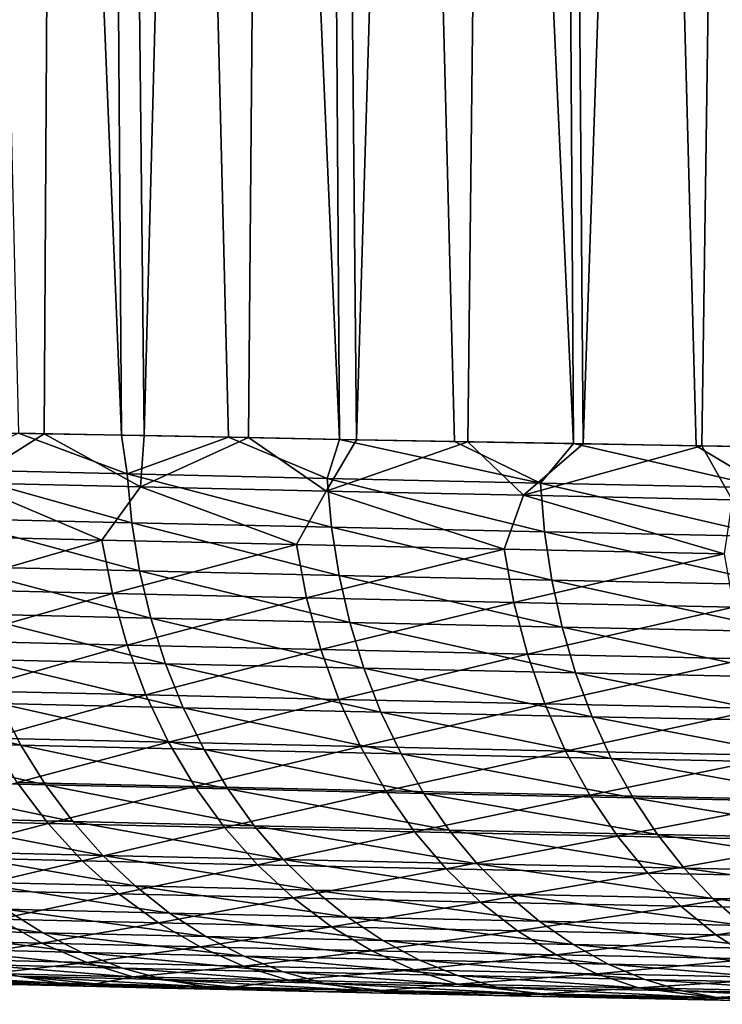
# Model space of a CAD drawing. Header units: metres. Extents: x -105 to 105, y -72 to 59.
# Tile 97 of 256: x -18.97 to -16.49, y -71.62 to -68.15. Entities that reach past the tile are written whole.
import ezdxf

# ---------------------------------------------------------------- set-up
doc = ezdxf.new("R2010")
doc.units = ezdxf.units.M
doc.layers.add('solid_509431_AD150_SW0001', color=7, linetype='CONTINUOUS')

msp = doc.modelspace()

# ---------------------------------------------------------------- linework, layer by layer
at = {"layer": 'solid_509431_AD150_SW0001'}
for points in [[(-18.608746, -69.616837, 6.948931), (-18.755747, -48.652618, 7.057911), (-19.47242, -48.652618, 5.985332)], [(-18.971684, -69.609718, 6.421829), (-18.608746, -69.616837, 6.948931), (-19.47242, -48.652618, 5.985332)], [(-19.221731, -69.604736, -18.539307), (-19.47242, -48.652618, -18.485332), (-18.755747, -48.652618, -19.557911)], [(-18.881668, -69.611496, -19.055544), (-19.221731, -69.604736, -18.539307), (-18.755747, -48.652618, -19.557911)], [(-18.527754, -69.618401, -19.562357), (-18.881668, -69.611496, -19.055544), (-18.755747, -48.652618, -19.557911)], [(-17.839222, -69.631462, 7.971586), (-17.980059, -48.652618, 8.088619), (-18.755747, -48.652618, 7.057911)], [(-18.231159, -69.624092, 7.465653), (-17.839222, -69.631462, 7.971586), (-18.755747, -48.652618, 7.057911)], [(-18.608746, -69.616837, 6.948931), (-18.231159, -69.624092, 7.465653), (-18.755747, -48.652618, 7.057911)], [(-18.527754, -69.618401, -19.562357), (-18.755747, -48.652618, -19.557911), (-17.980059, -48.652618, -20.588619)], [(-18.160263, -69.625435, -20.059366), (-18.527754, -69.618401, -19.562357), (-17.980059, -48.652618, -20.588619)], [(-17.779461, -69.632576, -20.546213), (-18.160263, -69.625435, -20.059366), (-17.980059, -48.652618, -20.588619)], [(-17.013542, -69.646477, 8.949498), (-17.1478, -48.652618, 9.074211), (-17.980059, -48.652618, 8.088619)], [(-17.433243, -69.638931, 8.466331), (-17.013542, -69.646477, 8.949498), (-17.980059, -48.652618, 8.088619)], [(-17.839222, -69.631462, 7.971586), (-17.433243, -69.638931, 8.466331), (-17.980059, -48.652618, 8.088619)], [(-17.779461, -69.632576, -20.546213), (-17.980059, -48.652618, -20.588619), (-17.1478, -48.652618, -21.574211)], [(-17.385622, -69.639801, -21.022549), (-17.779461, -69.632576, -20.546213), (-17.1478, -48.652618, -21.574211)], [(-16.979027, -69.647087, -21.488037), (-17.385622, -69.639801, -21.022549), (-17.1478, -48.652618, -21.574211)], [(-16.134302, -69.661682, 9.879588), (-16.261589, -48.652618, 10.011588), (-17.1478, -48.652618, 9.074211)], [(-16.580448, -69.654068, 9.420708), (-16.134302, -69.661682, 9.879588), (-17.1478, -48.652618, 9.074211)], [(-17.013542, -69.646477, 8.949498), (-16.580448, -69.654068, 9.420708), (-17.1478, -48.652618, 9.074211)], [(-16.979027, -69.647087, -21.488037), (-17.1478, -48.652618, -21.574211), (-16.261589, -48.652618, -22.511589)], [(-16.559994, -69.654419, -21.942318), (-16.979027, -69.647087, -21.488037), (-16.261589, -48.652618, -22.511589)], [(-16.128855, -69.661766, -22.385035), (-16.559994, -69.654419, -21.942318), (-16.261589, -48.652618, -22.511589)], [(-18.588011, -69.753143, 6.968069), (-18.971684, -69.609718, 6.421829), (-19.24407, -69.737709, 5.993821)], [(-19.155146, -69.78447, -18.625217), (-19.221731, -69.604736, -18.539307), (-18.881668, -69.611496, -19.055544)], [(-19.155146, -69.78447, -18.625217), (-18.881668, -69.611496, -19.055544), (-18.541792, -69.798843, -19.526012)], [(-18.588011, -69.753143, 6.968069), (-18.608746, -69.616837, 6.948931), (-18.971684, -69.609718, 6.421829)], [(-18.541792, -69.798843, -19.526012), (-18.881668, -69.611496, -19.055544), (-18.527754, -69.618401, -19.562357)], [(-18.588011, -69.753143, 6.968069), (-18.231159, -69.624092, 7.465653), (-18.608746, -69.616837, 6.948931)], [(-17.882687, -69.769142, 7.907209), (-18.231159, -69.624092, 7.465653), (-18.588011, -69.753143, 6.968069)], [(-18.541792, -69.798843, -19.526012), (-18.527754, -69.618401, -19.562357), (-18.160263, -69.625435, -20.059366)], [(-18.541792, -69.798843, -19.526012), (-18.160263, -69.625435, -20.059366), (-17.886116, -69.813698, -20.396437)], [(-17.882687, -69.769142, 7.907209), (-17.839222, -69.631462, 7.971586), (-18.231159, -69.624092, 7.465653)], [(-17.886116, -69.813698, -20.396437), (-18.160263, -69.625435, -20.059366), (-17.779461, -69.632576, -20.546213)], [(-17.886116, -69.813698, -20.396437), (-17.779461, -69.632576, -20.546213), (-17.385622, -69.639801, -21.022549)], [(-17.129974, -69.78553, 8.808755), (-17.839222, -69.631462, 7.971586), (-17.882687, -69.769142, 7.907209)], [(-17.129974, -69.78553, 8.808755), (-17.433243, -69.638931, 8.466331), (-17.839222, -69.631462, 7.971586)], [(-17.886116, -69.813698, -20.396437), (-17.385622, -69.639801, -21.022549), (-17.189539, -69.828888, -21.234592)], [(-17.129974, -69.78553, 8.808755), (-17.013542, -69.646477, 8.949498), (-17.433243, -69.638931, 8.466331)], [(-17.189539, -69.828888, -21.234592), (-17.385622, -69.639801, -21.022549), (-16.979027, -69.647087, -21.488037)], [(-17.189539, -69.828888, -21.234592), (-16.979027, -69.647087, -21.488037), (-16.559994, -69.654419, -21.942318)], [(-17.189539, -69.828888, -21.234592), (-16.559994, -69.654419, -21.942318), (-16.45363, -69.844284, -22.038572)], [(-16.331873, -69.802132, 9.670321), (-17.013542, -69.646477, 8.949498), (-17.129974, -69.78553, 8.808755)], [(-16.331873, -69.802132, 9.670321), (-16.580448, -69.654068, 9.420708), (-17.013542, -69.646477, 8.949498)], [(-16.331873, -69.802132, 9.670321), (-16.134302, -69.661682, 9.879588), (-16.580448, -69.654068, 9.420708)], [(-16.45363, -69.844284, -22.038572), (-16.559994, -69.654419, -21.942318), (-16.128855, -69.661766, -22.385035)], [(-19.24407, -69.737709, 5.993821), (-19.227772, -69.910156, 5.981031), (-18.572268, -69.92556, 6.954261)], [(-18.588011, -69.753143, 6.968069), (-19.24407, -69.737709, 5.993821), (-18.572268, -69.92556, 6.954261)], [(-18.588011, -69.753143, 6.968069), (-18.572268, -69.92556, 6.954261), (-17.86754, -69.941528, 7.892421)], [(-17.882687, -69.769142, 7.907209), (-18.588011, -69.753143, 6.968069), (-17.86754, -69.941528, 7.892421)], [(-17.882687, -69.769142, 7.907209), (-17.86754, -69.941528, 7.892421), (-17.115465, -69.957886, 8.793026)], [(-17.129974, -69.78553, 8.808755), (-17.882687, -69.769142, 7.907209), (-17.115465, -69.957886, 8.793026)], [(-19.155146, -69.78447, -18.625217), (-18.677141, -69.986916, -19.285347), (-19.315155, -69.971848, -18.320923)], [(-19.155146, -69.78447, -18.625217), (-18.541792, -69.798843, -19.526012), (-18.677141, -69.986916, -19.285347)], [(-18.541792, -69.798843, -19.526012), (-17.991011, -70.002563, -20.216095), (-18.677141, -69.986916, -19.285347)], [(-18.541792, -69.798843, -19.526012), (-17.886116, -69.813698, -20.396437), (-17.991011, -70.002563, -20.216095)], [(-17.129974, -69.78553, 8.808755), (-17.115465, -69.957886, 8.793026), (-16.318041, -69.974464, 9.653692)], [(-16.331873, -69.802132, 9.670321), (-17.129974, -69.78553, 8.808755), (-16.318041, -69.974464, 9.653692)], [(-17.886116, -69.813698, -20.396437), (-17.258459, -70.018616, -21.110861), (-17.991011, -70.002563, -20.216095)], [(-17.886116, -69.813698, -20.396437), (-17.189539, -69.828888, -21.234592), (-17.258459, -70.018616, -21.110861)], [(-17.189539, -69.828888, -21.234592), (-16.481316, -70.03492, -21.967377), (-17.258459, -70.018616, -21.110861)], [(-17.189539, -69.828888, -21.234592), (-16.45363, -69.844284, -22.038572), (-16.481316, -70.03492, -21.967377)], [(-19.227772, -69.910156, 5.981031), (-19.1989, -70.080154, 5.960273), (-18.54438, -70.09552, 6.931853)], [(-18.572268, -69.92556, 6.954261), (-19.227772, -69.910156, 5.981031), (-18.54438, -70.09552, 6.931853)], [(-18.572268, -69.92556, 6.954261), (-18.54438, -70.09552, 6.931853), (-17.840712, -70.111435, 7.868421)], [(-17.86754, -69.941528, 7.892421), (-18.572268, -69.92556, 6.954261), (-17.840712, -70.111435, 7.868421)], [(-17.86754, -69.941528, 7.892421), (-17.840712, -70.111435, 7.868421), (-17.089766, -70.127747, 8.767498)], [(-17.115465, -69.957886, 8.793026), (-17.86754, -69.941528, 7.892421), (-17.089766, -70.127747, 8.767498)], [(-19.315155, -69.971848, -18.320923), (-18.677141, -69.986916, -19.285347), (-19.276743, -70.159966, -18.2943)], [(-17.115465, -69.957886, 8.793026), (-17.089766, -70.127747, 8.767498), (-16.293537, -70.144279, 9.626705)], [(-16.318041, -69.974464, 9.653692), (-17.115465, -69.957886, 8.793026), (-16.293537, -70.144279, 9.626705)], [(-18.677141, -69.986916, -19.285347), (-18.639997, -70.17498, -19.256598), (-19.276743, -70.159966, -18.2943)], [(-18.677141, -69.986916, -19.285347), (-17.991011, -70.002563, -20.216095), (-18.639997, -70.17498, -19.256598)], [(-17.991011, -70.002563, -20.216095), (-17.955233, -70.190559, -20.185293), (-18.639997, -70.17498, -19.256598)], [(-17.991011, -70.002563, -20.216095), (-17.258459, -70.018616, -21.110861), (-17.955233, -70.190559, -20.185293)], [(-17.258459, -70.018616, -21.110861), (-17.224136, -70.206551, -21.078087), (-17.955233, -70.190559, -20.185293)], [(-17.258459, -70.018616, -21.110861), (-16.481316, -70.03492, -21.967377), (-17.224136, -70.206551, -21.078087)], [(-16.481316, -70.03492, -21.967377), (-16.448538, -70.222794, -21.932713), (-17.224136, -70.206551, -21.078087)], [(-19.1989, -70.080154, 5.960273), (-19.157675, -70.246437, 5.931705), (-18.50456, -70.261734, 6.901011)], [(-18.54438, -70.09552, 6.931853), (-19.1989, -70.080154, 5.960273), (-18.50456, -70.261734, 6.901011)], [(-18.54438, -70.09552, 6.931853), (-18.50456, -70.261734, 6.901011), (-17.802402, -70.277588, 7.835389)], [(-17.840712, -70.111435, 7.868421), (-18.54438, -70.09552, 6.931853), (-17.802402, -70.277588, 7.835389)], [(-17.840712, -70.111435, 7.868421), (-17.802402, -70.277588, 7.835389), (-17.053068, -70.293831, 8.732364)], [(-17.089766, -70.127747, 8.767498), (-17.840712, -70.111435, 7.868421), (-17.053068, -70.293831, 8.732364)], [(-17.089766, -70.127747, 8.767498), (-17.053068, -70.293831, 8.732364), (-16.258551, -70.310295, 9.589561)], [(-16.293537, -70.144279, 9.626705), (-17.089766, -70.127747, 8.767498), (-16.258551, -70.310295, 9.589561)], [(-19.276743, -70.159966, -18.2943), (-18.639997, -70.17498, -19.256598), (-19.223042, -70.342674, -18.25819)], [(-18.639997, -70.17498, -19.256598), (-18.58807, -70.357613, -19.217604), (-19.223042, -70.342674, -18.25819)], [(-18.639997, -70.17498, -19.256598), (-17.955233, -70.190559, -20.185293), (-18.58807, -70.357613, -19.217604)], [(-17.955233, -70.190559, -20.185293), (-17.905212, -70.373108, -20.143517), (-18.58807, -70.357613, -19.217604)], [(-17.955233, -70.190559, -20.185293), (-17.224136, -70.206551, -21.078087), (-17.905212, -70.373108, -20.143517)], [(-17.224136, -70.206551, -21.078087), (-17.176151, -70.389015, -21.033634), (-17.905212, -70.373108, -20.143517)], [(-17.224136, -70.206551, -21.078087), (-16.448538, -70.222794, -21.932713), (-17.176151, -70.389015, -21.033634)], [(-16.448538, -70.222794, -21.932713), (-16.402714, -70.405174, -21.885698), (-17.176151, -70.389015, -21.033634)], [(-19.157675, -70.246437, 5.931705), (-19.104406, -70.407745, 5.89554), (-18.453108, -70.422966, 6.86197)], [(-18.50456, -70.261734, 6.901011), (-19.157675, -70.246437, 5.931705), (-18.453108, -70.422966, 6.86197)], [(-18.50456, -70.261734, 6.901011), (-18.453108, -70.422966, 6.86197), (-17.752901, -70.438736, 7.793575)], [(-17.802402, -70.277588, 7.835389), (-18.50456, -70.261734, 6.901011), (-17.752901, -70.438736, 7.793575)], [(-17.802402, -70.277588, 7.835389), (-17.752901, -70.438736, 7.793575), (-17.005651, -70.454887, 8.687888)], [(-17.053068, -70.293831, 8.732364), (-17.802402, -70.277588, 7.835389), (-17.005651, -70.454887, 8.687888)], [(-17.053068, -70.293831, 8.732364), (-17.005651, -70.454887, 8.687888), (-16.213341, -70.47126, 9.542542)], [(-16.258551, -70.310295, 9.589561), (-17.053068, -70.293831, 8.732364), (-16.213341, -70.47126, 9.542542)], [(-19.223042, -70.342674, -18.25819), (-18.58807, -70.357613, -19.217604), (-19.154556, -70.518272, -18.212933)], [(-18.58807, -70.357613, -19.217604), (-18.521847, -70.533104, -19.168732), (-19.154556, -70.518272, -18.212933)], [(-18.58807, -70.357613, -19.217604), (-17.905212, -70.373108, -20.143517), (-18.521847, -70.533104, -19.168732)], [(-17.905212, -70.373108, -20.143517), (-17.841421, -70.5485, -20.091156), (-18.521847, -70.533104, -19.168732)], [(-17.905212, -70.373108, -20.143517), (-17.176151, -70.389015, -21.033634), (-17.841421, -70.5485, -20.091156)], [(-17.176151, -70.389015, -21.033634), (-17.114958, -70.564301, -20.977921), (-17.841421, -70.5485, -20.091156)], [(-17.176151, -70.389015, -21.033634), (-16.402714, -70.405174, -21.885698), (-17.114958, -70.564301, -20.977921)], [(-19.104406, -70.407745, 5.89554), (-19.039495, -70.562866, 5.852053), (-18.390409, -70.57798, 6.815024)], [(-18.453108, -70.422966, 6.86197), (-19.104406, -70.407745, 5.89554), (-18.390409, -70.57798, 6.815024)], [(-18.453108, -70.422966, 6.86197), (-18.390409, -70.57798, 6.815024), (-17.692583, -70.593651, 7.743295)], [(-17.752901, -70.438736, 7.793575), (-18.453108, -70.422966, 6.86197), (-17.692583, -70.593651, 7.743295)], [(-16.402714, -70.405174, -21.885698), (-16.344275, -70.580345, -21.826777), (-17.114958, -70.564301, -20.977921)], [(-17.752901, -70.438736, 7.793575), (-17.692583, -70.593651, 7.743295), (-16.94787, -70.609703, 8.634407)], [(-17.005651, -70.454887, 8.687888), (-17.752901, -70.438736, 7.793575), (-16.94787, -70.609703, 8.634407)], [(-17.005651, -70.454887, 8.687888), (-16.94787, -70.609703, 8.634407), (-16.158251, -70.625969, 9.486002)], [(-16.213341, -70.47126, 9.542542), (-17.005651, -70.454887, 8.687888), (-16.158251, -70.625969, 9.486002)], [(-19.154556, -70.518272, -18.212933), (-18.521847, -70.533104, -19.168732), (-19.07193, -70.685097, -18.158955)], [(-18.521847, -70.533104, -19.168732), (-18.44195, -70.699806, -19.110441), (-19.07193, -70.685097, -18.158955)], [(-18.521847, -70.533104, -19.168732), (-17.841421, -70.5485, -20.091156), (-18.44195, -70.699806, -19.110441)], [(-19.638103, -70.548454, 4.856927), (-19.55965, -70.69632, 4.810594), (-18.963432, -70.710617, 5.80157)], [(-19.039495, -70.562866, 5.852053), (-19.638103, -70.548454, 4.856927), (-18.963432, -70.710617, 5.80157)], [(-19.039495, -70.562866, 5.852053), (-18.963432, -70.710617, 5.80157), (-18.316938, -70.725624, 6.760526)], [(-18.390409, -70.57798, 6.815024), (-19.039495, -70.562866, 5.852053), (-18.316938, -70.725624, 6.760526)], [(-17.841421, -70.5485, -20.091156), (-17.764458, -70.71508, -20.028706), (-18.44195, -70.699806, -19.110441)], [(-17.841421, -70.5485, -20.091156), (-17.114958, -70.564301, -20.977921), (-17.764458, -70.71508, -20.028706)], [(-17.114958, -70.564301, -20.977921), (-17.041128, -70.730751, -20.911472), (-17.764458, -70.71508, -20.028706)], [(-17.114958, -70.564301, -20.977921), (-16.344275, -70.580345, -21.826777), (-17.041128, -70.730751, -20.911472)], [(-18.390409, -70.57798, 6.815024), (-18.316938, -70.725624, 6.760526), (-17.621901, -70.741173, 7.684926)], [(-17.692583, -70.593651, 7.743295), (-18.390409, -70.57798, 6.815024), (-17.621901, -70.741173, 7.684926)], [(-17.692583, -70.593651, 7.743295), (-17.621901, -70.741173, 7.684926), (-16.880163, -70.757103, 8.572323)], [(-16.94787, -70.609703, 8.634407), (-17.692583, -70.593651, 7.743295), (-16.880163, -70.757103, 8.572323)], [(-16.344275, -70.580345, -21.826777), (-16.273769, -70.746666, -21.756498), (-17.041128, -70.730751, -20.911472)], [(-16.94787, -70.609703, 8.634407), (-16.880163, -70.757103, 8.572323), (-16.093699, -70.773247, 9.420367)], [(-16.158251, -70.625969, 9.486002), (-16.94787, -70.609703, 8.634407), (-16.093699, -70.773247, 9.420367)], [(-19.55965, -70.69632, 4.810594), (-19.470285, -70.835724, 4.758191), (-18.876791, -70.849899, 5.744473)], [(-18.963432, -70.710617, 5.80157), (-19.55965, -70.69632, 4.810594), (-18.876791, -70.849899, 5.744473)], [(-19.07193, -70.685097, -18.158955), (-18.44195, -70.699806, -19.110441), (-18.975939, -70.841591, -18.096762)], [(-18.44195, -70.699806, -19.110441), (-18.349129, -70.856163, -19.043282), (-18.975939, -70.841591, -18.096762)], [(-18.963432, -70.710617, 5.80157), (-18.876791, -70.849899, 5.744473), (-18.233252, -70.864769, 6.698887)], [(-18.316938, -70.725624, 6.760526), (-18.963432, -70.710617, 5.80157), (-18.233252, -70.864769, 6.698887)], [(-18.44195, -70.699806, -19.110441), (-17.764458, -70.71508, -20.028706), (-18.349129, -70.856163, -19.043282)], [(-17.764458, -70.71508, -20.028706), (-17.675047, -70.871284, -19.956753), (-18.349129, -70.856163, -19.043282)], [(-18.316938, -70.725624, 6.760526), (-18.233252, -70.864769, 6.698887), (-17.541388, -70.880188, 7.61891)], [(-17.621901, -70.741173, 7.684926), (-18.316938, -70.725624, 6.760526), (-17.541388, -70.880188, 7.61891)], [(-17.764458, -70.71508, -20.028706), (-17.041128, -70.730751, -20.911472), (-17.675047, -70.871284, -19.956753)], [(-17.041128, -70.730751, -20.911472), (-16.955357, -70.886803, -20.834909), (-17.675047, -70.871284, -19.956753)], [(-17.621901, -70.741173, 7.684926), (-17.541388, -70.880188, 7.61891), (-16.803038, -70.895981, 8.502105)], [(-16.880163, -70.757103, 8.572323), (-17.621901, -70.741173, 7.684926), (-16.803038, -70.895981, 8.502105)], [(-17.041128, -70.730751, -20.911472), (-16.273769, -70.746666, -21.756498), (-16.955357, -70.886803, -20.834909)], [(-16.273769, -70.746666, -21.756498), (-16.19186, -70.902565, -21.675526), (-16.955357, -70.886803, -20.834909)], [(-16.880163, -70.757103, 8.572323), (-16.803038, -70.895981, 8.502105), (-16.020166, -70.91198, 9.346133)], [(-16.093699, -70.773247, 9.420367), (-16.880163, -70.757103, 8.572323), (-16.020166, -70.91198, 9.346133)], [(-19.470285, -70.835724, 4.758191), (-19.370684, -70.965614, 4.700112), (-18.780224, -70.979652, 5.681193)], [(-18.876791, -70.849899, 5.744473), (-19.470285, -70.835724, 4.758191), (-18.780224, -70.979652, 5.681193)], [(-18.975939, -70.841591, -18.096762), (-18.867483, -70.986275, -18.026937), (-19.442089, -70.972557, -17.055573)], [(-18.975939, -70.841591, -18.096762), (-18.349129, -70.856163, -19.043282), (-18.867483, -70.986275, -18.026937)], [(-18.876791, -70.849899, 5.744473), (-18.780224, -70.979652, 5.681193), (-18.139977, -70.994377, 6.630573)], [(-18.233252, -70.864769, 6.698887), (-18.876791, -70.849899, 5.744473), (-18.139977, -70.994377, 6.630573)], [(-18.349129, -70.856163, -19.043282), (-18.244257, -71.000687, -18.96788), (-18.867483, -70.986275, -18.026937)], [(-18.349129, -70.856163, -19.043282), (-17.675047, -70.871284, -19.956753), (-18.244257, -71.000687, -18.96788)], [(-17.675047, -70.871284, -19.956753), (-17.574026, -71.015648, -19.875969), (-18.244257, -71.000687, -18.96788)], [(-18.233252, -70.864769, 6.698887), (-18.139977, -70.994377, 6.630573), (-17.451651, -71.009644, 7.545744)], [(-17.541388, -70.880188, 7.61891), (-18.233252, -70.864769, 6.698887), (-17.451651, -71.009644, 7.545744)], [(-17.675047, -70.871284, -19.956753), (-16.955357, -70.886803, -20.834909), (-17.574026, -71.015648, -19.875969)], [(-17.541388, -70.880188, 7.61891), (-17.451651, -71.009644, 7.545744), (-16.717079, -71.025284, 8.424281)], [(-16.803038, -70.895981, 8.502105), (-17.541388, -70.880188, 7.61891), (-16.717079, -71.025284, 8.424281)], [(-16.955357, -70.886803, -20.834909), (-16.85845, -71.031006, -20.748953), (-17.574026, -71.015648, -19.875969)], [(-16.955357, -70.886803, -20.834909), (-16.19186, -70.902565, -21.675526), (-16.85845, -71.031006, -20.748953)], [(-16.19186, -70.902565, -21.675526), (-16.099316, -71.046593, -21.584618), (-16.85845, -71.031006, -20.748953)], [(-16.803038, -70.895981, 8.502105), (-16.717079, -71.025284, 8.424281), (-15.93821, -71.04113, 9.263859)], [(-16.020166, -70.91198, 9.346133), (-16.803038, -70.895981, 8.502105), (-15.93821, -71.04113, 9.263859)], [(-19.442089, -70.972557, -17.055573), (-18.867483, -70.986275, -18.026937), (-19.318539, -71.104248, -16.985106)], [(-19.370684, -70.965614, 4.700112), (-19.261595, -71.085014, 4.636796), (-18.674461, -71.0989, 5.612206)], [(-18.780224, -70.979652, 5.681193), (-19.370684, -70.965614, 4.700112), (-18.674461, -71.0989, 5.612206)], [(-18.867483, -70.986275, -18.026937), (-18.747585, -71.117798, -17.950138), (-19.318539, -71.104248, -16.985106)], [(-18.867483, -70.986275, -18.026937), (-18.244257, -71.000687, -18.96788), (-18.747585, -71.117798, -17.950138)], [(-18.780224, -70.979652, 5.681193), (-18.674461, -71.0989, 5.612206), (-18.037817, -71.113472, 6.556099)], [(-18.139977, -70.994377, 6.630573), (-18.780224, -70.979652, 5.681193), (-18.037817, -71.113472, 6.556099)], [(-18.244257, -71.000687, -18.96788), (-18.128317, -71.132042, -18.884949), (-18.747585, -71.117798, -17.950138)], [(-18.244257, -71.000687, -18.96788), (-17.574026, -71.015648, -19.875969), (-18.128317, -71.132042, -18.884949)], [(-18.139977, -70.994377, 6.630573), (-18.037817, -71.113472, 6.556099), (-17.353369, -71.128571, 7.46598)], [(-17.451651, -71.009644, 7.545744), (-18.139977, -70.994377, 6.630573), (-17.353369, -71.128571, 7.46598)], [(-17.574026, -71.015648, -19.875969), (-17.462345, -71.14682, -19.787117), (-18.128317, -71.132042, -18.884949)], [(-17.574026, -71.015648, -19.875969), (-16.85845, -71.031006, -20.748953), (-17.462345, -71.14682, -19.787117)], [(-17.451651, -71.009644, 7.545744), (-17.353369, -71.128571, 7.46598), (-16.622932, -71.144043, 8.339439)], [(-16.717079, -71.025284, 8.424281), (-17.451651, -71.009644, 7.545744), (-16.622932, -71.144043, 8.339439)], [(-16.85845, -71.031006, -20.748953), (-16.751316, -71.161987, -20.654411), (-17.462345, -71.14682, -19.787117)], [(-16.85845, -71.031006, -20.748953), (-16.099316, -71.046593, -21.584618), (-16.751316, -71.161987, -20.654411)], [(-16.099316, -71.046593, -21.584618), (-15.997005, -71.177383, -21.484629), (-16.751316, -71.161987, -20.654411)], [(-16.717079, -71.025284, 8.424281), (-16.622932, -71.144043, 8.339439), (-15.848449, -71.159721, 9.174166)], [(-15.93821, -71.04113, 9.263859), (-16.717079, -71.025284, 8.424281), (-15.848449, -71.159721, 9.174166)], [(-19.261595, -71.085014, 4.636796), (-19.143843, -71.193024, 4.56872), (-18.560299, -71.206749, 5.538033)], [(-18.674461, -71.0989, 5.612206), (-19.261595, -71.085014, 4.636796), (-18.560299, -71.206749, 5.538033)], [(-19.318539, -71.104248, -16.985106), (-18.747585, -71.117798, -17.950138), (-19.184357, -71.22155, -16.908903)], [(-18.747585, -71.117798, -17.950138), (-18.617369, -71.234924, -17.867086), (-19.184357, -71.22155, -16.908903)], [(-18.747585, -71.117798, -17.950138), (-18.128317, -71.132042, -18.884949), (-18.617369, -71.234924, -17.867086)], [(-18.674461, -71.0989, 5.612206), (-18.560299, -71.206749, 5.538033), (-17.927547, -71.221146, 6.476026)], [(-18.037817, -71.113472, 6.556099), (-18.674461, -71.0989, 5.612206), (-17.927547, -71.221146, 6.476026)], [(-18.037817, -71.113472, 6.556099), (-17.927547, -71.221146, 6.476026), (-17.24728, -71.236069, 7.380219)], [(-17.353369, -71.128571, 7.46598), (-18.037817, -71.113472, 6.556099), (-17.24728, -71.236069, 7.380219)], [(-17.353369, -71.128571, 7.46598), (-17.24728, -71.236069, 7.380219), (-16.521309, -71.251366, 8.24822)], [(-16.622932, -71.144043, 8.339439), (-17.353369, -71.128571, 7.46598), (-16.521309, -71.251366, 8.24822)], [(-18.128317, -71.132042, -18.884949), (-18.002401, -71.24897, -18.795263), (-18.617369, -71.234924, -17.867086)], [(-18.128317, -71.132042, -18.884949), (-17.462345, -71.14682, -19.787117), (-18.002401, -71.24897, -18.795263)], [(-17.462345, -71.14682, -19.787117), (-17.341055, -71.263557, -19.691031), (-18.002401, -71.24897, -18.795263)], [(-17.462345, -71.14682, -19.787117), (-16.751316, -71.161987, -20.654411), (-17.341055, -71.263557, -19.691031)], [(-16.751316, -71.161987, -20.654411), (-16.634962, -71.278519, -20.552172), (-17.341055, -71.263557, -19.691031)], [(-16.751316, -71.161987, -20.654411), (-15.997005, -71.177383, -21.484629), (-16.634962, -71.278519, -20.552172)], [(-16.622932, -71.144043, 8.339439), (-16.521309, -71.251366, 8.24822), (-15.75156, -71.266853, 9.077729)], [(-15.848449, -71.159721, 9.174166), (-16.622932, -71.144043, 8.339439), (-15.75156, -71.266853, 9.077729)], [(-19.143843, -71.193024, 4.56872), (-19.018316, -71.288826, 4.496398), (-18.438597, -71.302376, 5.459232)], [(-18.560299, -71.206749, 5.538033), (-19.143843, -71.193024, 4.56872), (-18.438597, -71.302376, 5.459232)], [(-15.997005, -71.177383, -21.484629), (-15.885889, -71.293716, -21.376497), (-16.634962, -71.278519, -20.552172)], [(-19.184357, -71.22155, -16.908903), (-18.617369, -71.234924, -17.867086), (-19.040802, -71.323372, -16.827677)], [(-18.560299, -71.206749, 5.538033), (-18.438597, -71.302376, 5.459232), (-17.809994, -71.316597, 6.390957)], [(-17.927547, -71.221146, 6.476026), (-18.560299, -71.206749, 5.538033), (-17.809994, -71.316597, 6.390957)], [(-17.927547, -71.221146, 6.476026), (-17.809994, -71.316597, 6.390957), (-17.134188, -71.331329, 7.289109)], [(-17.24728, -71.236069, 7.380219), (-17.927547, -71.221146, 6.476026), (-17.134188, -71.331329, 7.289109)], [(-18.617369, -71.234924, -17.867086), (-18.478056, -71.336548, -17.778561), (-19.040802, -71.323372, -16.827677)], [(-18.617369, -71.234924, -17.867086), (-18.002401, -71.24897, -18.795263), (-18.478056, -71.336548, -17.778561)], [(-18.002401, -71.24897, -18.795263), (-17.867689, -71.350395, -18.699667), (-18.478056, -71.336548, -17.778561)], [(-18.002401, -71.24897, -18.795263), (-17.341055, -71.263557, -19.691031), (-17.867689, -71.350395, -18.699667)], [(-17.341055, -71.263557, -19.691031), (-17.21129, -71.364769, -19.588612), (-17.867689, -71.350395, -18.699667)], [(-17.341055, -71.263557, -19.691031), (-16.634962, -71.278519, -20.552172), (-17.21129, -71.364769, -19.588612)], [(-17.24728, -71.236069, 7.380219), (-17.134188, -71.331329, 7.289109), (-16.412975, -71.346428, 8.15131)], [(-16.521309, -71.251366, 8.24822), (-17.24728, -71.236069, 7.380219), (-16.412975, -71.346428, 8.15131)], [(-16.521309, -71.251366, 8.24822), (-16.412975, -71.346428, 8.15131), (-15.648273, -71.361732, 8.975277)], [(-15.75156, -71.266853, 9.077729), (-16.521309, -71.251366, 8.24822), (-15.648273, -71.361732, 8.975277)], [(-19.547613, -71.276085, 3.505008), (-19.411573, -71.359123, 3.435996), (-18.88596, -71.371696, 4.420374)], [(-19.018316, -71.288826, 4.496398), (-19.547613, -71.276085, 3.505008), (-18.88596, -71.371696, 4.420374)], [(-19.018316, -71.288826, 4.496398), (-18.88596, -71.371696, 4.420374), (-18.310276, -71.385063, 5.3764)], [(-18.438597, -71.302376, 5.459232), (-19.018316, -71.288826, 4.496398), (-18.310276, -71.385063, 5.3764)], [(-18.438597, -71.302376, 5.459232), (-18.310276, -71.385063, 5.3764), (-17.686047, -71.399094, 6.301536)], [(-17.809994, -71.316597, 6.390957), (-18.438597, -71.302376, 5.459232), (-17.686047, -71.399094, 6.301536)], [(-16.634962, -71.278519, -20.552172), (-16.510481, -71.379517, -20.443193), (-17.21129, -71.364769, -19.588612)], [(-16.634962, -71.278519, -20.552172), (-15.885889, -71.293716, -21.376497), (-16.510481, -71.379517, -20.443193)], [(-15.885889, -71.293716, -21.376497), (-15.767013, -71.394501, -21.261242), (-16.510481, -71.379517, -20.443193)], [(-19.040802, -71.323372, -16.827677), (-18.889223, -71.408745, -16.742191), (-19.398794, -71.396553, -15.771886)], [(-19.040802, -71.323372, -16.827677), (-18.478056, -71.336548, -17.778561), (-18.889223, -71.408745, -16.742191)], [(-18.478056, -71.336548, -17.778561), (-18.330957, -71.421715, -17.685394), (-18.889223, -71.408745, -16.742191)], [(-18.478056, -71.336548, -17.778561), (-17.867689, -71.350395, -18.699667), (-18.330957, -71.421715, -17.685394)], [(-17.809994, -71.316597, 6.390957), (-17.686047, -71.399094, 6.301536), (-17.014942, -71.413635, 7.193336)], [(-17.134188, -71.331329, 7.289109), (-17.809994, -71.316597, 6.390957), (-17.014942, -71.413635, 7.193336)], [(-17.134188, -71.331329, 7.289109), (-17.014942, -71.413635, 7.193336), (-16.298748, -71.428528, 8.049441)], [(-16.412975, -71.346428, 8.15131), (-17.134188, -71.331329, 7.289109), (-16.298748, -71.428528, 8.049441)], [(-19.411573, -71.359123, 3.435996), (-19.269541, -71.428619, 3.364145), (-18.747772, -71.44101, 4.341223)], [(-18.88596, -71.371696, 4.420374), (-19.411573, -71.359123, 3.435996), (-18.747772, -71.44101, 4.341223)], [(-18.88596, -71.371696, 4.420374), (-18.747772, -71.44101, 4.341223), (-18.1763, -71.454193, 5.290159)], [(-18.310276, -71.385063, 5.3764), (-18.88596, -71.371696, 4.420374), (-18.1763, -71.454193, 5.290159)], [(-17.867689, -71.350395, -18.699667), (-17.725449, -71.435356, -18.599058), (-18.330957, -71.421715, -17.685394)], [(-17.867689, -71.350395, -18.699667), (-17.21129, -71.364769, -19.588612), (-17.725449, -71.435356, -18.599058)], [(-17.21129, -71.364769, -19.588612), (-17.074274, -71.449501, -19.480824), (-17.725449, -71.435356, -18.599058)], [(-17.21129, -71.364769, -19.588612), (-16.510481, -71.379517, -20.443193), (-17.074274, -71.449501, -19.480824)], [(-19.398794, -71.396553, -15.771886), (-18.889223, -71.408745, -16.742191), (-19.236347, -71.464882, -15.691169)], [(-18.310276, -71.385063, 5.3764), (-18.1763, -71.454193, 5.290159), (-17.556639, -71.468025, 6.208435)], [(-17.686047, -71.399094, 6.301536), (-18.310276, -71.385063, 5.3764), (-17.556639, -71.468025, 6.208435)], [(-17.686047, -71.399094, 6.301536), (-17.556639, -71.468025, 6.208435), (-16.890444, -71.482361, 7.093624)], [(-17.014942, -71.413635, 7.193336), (-17.686047, -71.399094, 6.301536), (-16.890444, -71.482361, 7.093624)], [(-16.510481, -71.379517, -20.443193), (-16.379044, -71.464027, -20.328501), (-17.074274, -71.449501, -19.480824)], [(-16.510481, -71.379517, -20.443193), (-15.767013, -71.394501, -21.261242), (-16.379044, -71.464027, -20.328501)], [(-19.269541, -71.428619, 3.364145), (-19.122587, -71.484047, 3.289996), (-18.604797, -71.496254, 4.259541)], [(-18.747772, -71.44101, 4.341223), (-19.269541, -71.428619, 3.364145), (-18.604797, -71.496254, 4.259541)], [(-18.889223, -71.408745, -16.742191), (-18.731045, -71.476868, -16.653252), (-19.236347, -71.464882, -15.691169)], [(-18.889223, -71.408745, -16.742191), (-18.330957, -71.421715, -17.685394), (-18.731045, -71.476868, -16.653252)], [(-18.747772, -71.44101, 4.341223), (-18.604797, -71.496254, 4.259541), (-18.037683, -71.509239, 5.20116)], [(-18.1763, -71.454193, 5.290159), (-18.747772, -71.44101, 4.341223), (-18.037683, -71.509239, 5.20116)], [(-18.330957, -71.421715, -17.685394), (-18.177452, -71.489632, -17.588461), (-18.731045, -71.476868, -16.653252)], [(-18.330957, -71.421715, -17.685394), (-17.725449, -71.435356, -18.599058), (-18.177452, -71.489632, -17.588461)], [(-17.725449, -71.435356, -18.599058), (-17.577015, -71.503044, -18.494383), (-18.177452, -71.489632, -17.588461)], [(-17.725449, -71.435356, -18.599058), (-17.074274, -71.449501, -19.480824), (-17.577015, -71.503044, -18.494383)], [(-17.014942, -71.413635, 7.193336), (-16.890444, -71.482361, 7.093624), (-16.179489, -71.49704, 7.943381)], [(-16.298748, -71.428528, 8.049441), (-17.014942, -71.413635, 7.193336), (-16.179489, -71.49704, 7.943381)], [(-19.236347, -71.464882, -15.691169), (-18.731045, -71.476868, -16.653252), (-19.068651, -71.515327, -15.608072)], [(-18.1763, -71.454193, 5.290159), (-18.037683, -71.509239, 5.20116), (-17.422747, -71.522865, 6.112357)], [(-17.556639, -71.468025, 6.208435), (-18.1763, -71.454193, 5.290159), (-17.422747, -71.522865, 6.112357)], [(-17.074274, -71.449501, -19.480824), (-16.931293, -71.516968, -19.368675), (-17.577015, -71.503044, -18.494383)], [(-17.556639, -71.468025, 6.208435), (-17.422747, -71.522865, 6.112357), (-16.761631, -71.536987, 6.990722)], [(-16.890444, -71.482361, 7.093624), (-17.556639, -71.468025, 6.208435), (-16.761631, -71.536987, 6.990722)], [(-17.074274, -71.449501, -19.480824), (-16.379044, -71.464027, -20.328501), (-16.931293, -71.516968, -19.368675)], [(-16.379044, -71.464027, -20.328501), (-16.241882, -71.531258, -20.209171), (-16.931293, -71.516968, -19.368675)], [(-19.122587, -71.484047, 3.289996), (-18.971819, -71.524986, 3.214109), (-18.458113, -71.537003, 4.175943)], [(-18.604797, -71.496254, 4.259541), (-19.122587, -71.484047, 3.289996), (-18.458113, -71.537003, 4.175943)], [(-18.731045, -71.476868, -16.653252), (-18.567753, -71.527107, -16.561689), (-19.068651, -71.515327, -15.608072)], [(-18.731045, -71.476868, -16.653252), (-18.177452, -71.489632, -17.588461), (-18.567753, -71.527107, -16.561689)], [(-18.604797, -71.496254, 4.259541), (-18.458113, -71.537003, 4.175943), (-17.895468, -71.549789, 5.110075)], [(-18.037683, -71.509239, 5.20116), (-18.604797, -71.496254, 4.259541), (-17.895468, -71.549789, 5.110075)], [(-18.177452, -71.489632, -17.588461), (-18.018986, -71.539658, -17.48867), (-18.567753, -71.527107, -16.561689)], [(-18.177452, -71.489632, -17.588461), (-17.577015, -71.503044, -18.494383), (-18.018986, -71.539658, -17.48867)], [(-18.037683, -71.509239, 5.20116), (-17.895468, -71.549789, 5.110075), (-17.285379, -71.563202, 6.014027)], [(-17.422747, -71.522865, 6.112357), (-18.037683, -71.509239, 5.20116), (-17.285379, -71.563202, 6.014027)], [(-17.577015, -71.503044, -18.494383), (-17.423782, -71.552841, -18.386623), (-18.018986, -71.539658, -17.48867)], [(-17.577015, -71.503044, -18.494383), (-16.931293, -71.516968, -19.368675), (-17.423782, -71.552841, -18.386623)], [(-16.890444, -71.482361, 7.093624), (-16.761631, -71.536987, 6.990722), (-16.056097, -71.551453, 7.833929)], [(-16.179489, -71.49704, 7.943381), (-16.890444, -71.482361, 7.093624), (-16.056097, -71.551453, 7.833929)], [(-19.435213, -71.513863, 2.227117), (-19.278021, -71.540176, 2.158098), (-18.818375, -71.551125, 3.137055)], [(-18.971819, -71.524986, 3.214109), (-19.435213, -71.513863, 2.227117), (-18.818375, -71.551125, 3.137055)], [(-19.278021, -71.540176, 2.158098), (-18.990438, -71.554573, 2.376867), (-18.735914, -71.56057, 2.913788)], [(-18.818375, -71.551125, 3.137055), (-19.278021, -71.540176, 2.158098), (-18.735914, -71.56057, 2.913788)], [(-19.140425, -71.541634, -15.013231), (-18.939335, -71.555779, -14.987916), (-19.169836, -71.550293, -14.472692)], [(-19.068651, -71.515327, -15.608072), (-18.698708, -71.552086, -15.915533), (-19.140425, -71.541634, -15.013231)], [(-19.140425, -71.541634, -15.013231), (-18.698708, -71.552086, -15.915533), (-18.939335, -71.555779, -14.987916)], [(-19.068651, -71.515327, -15.608072), (-18.567753, -71.527107, -16.561689), (-18.698708, -71.552086, -15.915533)], [(-18.971819, -71.524986, 3.214109), (-18.818375, -71.551125, 3.137055), (-18.308823, -71.56295, 4.091061)], [(-18.458113, -71.537003, 4.175943), (-18.971819, -71.524986, 3.214109), (-18.308823, -71.56295, 4.091061)], [(-18.567753, -71.527107, -16.561689), (-18.214287, -71.563263, -16.795715), (-18.698708, -71.552086, -15.915533)], [(-18.567753, -71.527107, -16.561689), (-18.018986, -71.539658, -17.48867), (-18.214287, -71.563263, -16.795715)], [(-18.458113, -71.537003, 4.175943), (-18.308823, -71.56295, 4.091061), (-17.750729, -71.575531, 5.017591)], [(-17.895468, -71.549789, 5.110075), (-18.458113, -71.537003, 4.175943), (-17.750729, -71.575531, 5.017591)], [(-18.018986, -71.539658, -17.48867), (-17.688267, -71.575066, -17.651768), (-18.214287, -71.563263, -16.795715)], [(-18.018986, -71.539658, -17.48867), (-17.423782, -71.552841, -18.386623), (-17.688267, -71.575066, -17.651768)], [(-16.931293, -71.516968, -19.368675), (-16.783688, -71.566528, -19.253225), (-17.423782, -71.552841, -18.386623)], [(-17.422747, -71.522865, 6.112357), (-17.285379, -71.563202, 6.014027), (-16.629477, -71.577103, 6.885408)], [(-16.761631, -71.536987, 6.990722), (-17.422747, -71.522865, 6.112357), (-16.629477, -71.577103, 6.885408)], [(-16.931293, -71.516968, -19.368675), (-16.241882, -71.531258, -20.209171), (-16.783688, -71.566528, -19.253225)], [(-16.241882, -71.531258, -20.209171), (-16.100286, -71.580574, -20.086327), (-16.783688, -71.566528, -19.253225)], [(-16.761631, -71.536987, 6.990722), (-16.629477, -71.577103, 6.885408), (-15.929504, -71.591347, 7.721911)], [(-16.056097, -71.551453, 7.833929), (-16.761631, -71.536987, 6.990722), (-15.929504, -71.591347, 7.721911)], [(-18.990438, -71.554573, 2.376867), (-19.169836, -71.550293, -14.472692), (-18.939335, -71.555779, -14.987916)], [(-18.735914, -71.56057, 2.913788), (-18.990438, -71.554573, 2.376867), (-18.939335, -71.555779, -14.987916)], [(-18.698708, -71.552086, -15.915533), (-18.694902, -71.561531, -15.496735), (-18.939335, -71.555779, -14.987916)], [(-18.735914, -71.56057, 2.913788), (-18.939335, -71.555779, -14.987916), (-18.694902, -71.561531, -15.496735)], [(-18.818375, -71.551125, 3.137055), (-18.735914, -71.56057, 2.913788), (-18.466093, -71.566849, 3.443327)], [(-18.818375, -71.551125, 3.137055), (-18.466093, -71.566849, 3.443327), (-18.1812, -71.57338, 3.965016)], [(-18.308823, -71.56295, 4.091061), (-18.818375, -71.551125, 3.137055), (-18.1812, -71.57338, 3.965016)], [(-18.466093, -71.566849, 3.443327), (-18.735914, -71.56057, 2.913788), (-18.694902, -71.561531, -15.496735)], [(-18.698708, -71.552086, -15.915533), (-18.436708, -71.567528, -15.998806), (-18.694902, -71.561531, -15.496735)], [(-18.698708, -71.552086, -15.915533), (-18.214287, -71.563263, -16.795715), (-18.436708, -71.567528, -15.998806)], [(-18.466093, -71.566849, 3.443327), (-18.694902, -71.561531, -15.496735), (-18.436708, -71.567528, -15.998806)], [(-18.1812, -71.57338, 3.965016), (-18.466093, -71.566849, 3.443327), (-18.436708, -71.567528, -15.998806)], [(-18.214287, -71.563263, -16.795715), (-18.164927, -71.573746, -16.493778), (-18.436708, -71.567528, -15.998806)], [(-18.1812, -71.57338, 3.965016), (-18.436708, -71.567528, -15.998806), (-18.164927, -71.573746, -16.493778)], [(-18.308823, -71.56295, 4.091061), (-18.1812, -71.57338, 3.965016), (-17.881481, -71.580132, 4.47841)], [(-17.750729, -71.575531, 5.017591), (-18.308823, -71.56295, 4.091061), (-17.881481, -71.580132, 4.47841)], [(-18.214287, -71.563263, -16.795715), (-17.879797, -71.58017, -16.981203), (-18.164927, -71.573746, -16.493778)], [(-18.214287, -71.563263, -16.795715), (-17.688267, -71.575066, -17.651768), (-17.879797, -71.58017, -16.981203)], [(-17.881481, -71.580132, 4.47841), (-18.1812, -71.57338, 3.965016), (-18.164927, -71.573746, -16.493778)], [(-17.881481, -71.580132, 4.47841), (-18.164927, -71.573746, -16.493778), (-17.879797, -71.58017, -16.981203)], [(-17.895468, -71.549789, 5.110075), (-17.750729, -71.575531, 5.017591), (-17.145575, -71.58873, 5.914186)], [(-17.285379, -71.563202, 6.014027), (-17.895468, -71.549789, 5.110075), (-17.145575, -71.58873, 5.914186)], [(-17.750729, -71.575531, 5.017591), (-17.881481, -71.580132, 4.47841), (-17.567163, -71.587097, 4.983111)], [(-17.881481, -71.580132, 4.47841), (-17.879797, -71.58017, -16.981203), (-17.581528, -71.586784, -17.46073)], [(-17.567163, -71.587097, 4.983111), (-17.881481, -71.580132, 4.47841), (-17.581528, -71.586784, -17.46073)], [(-17.688267, -71.575066, -17.651768), (-17.581528, -71.586784, -17.46073), (-17.879797, -71.58017, -16.981203)], [(-17.750729, -71.575531, 5.017591), (-17.567163, -71.587097, 4.983111), (-17.23848, -71.594254, 5.478728)], [(-17.145575, -71.58873, 5.914186), (-17.750729, -71.575531, 5.017591), (-17.23848, -71.594254, 5.478728)], [(-17.423782, -71.552841, -18.386623), (-17.121878, -71.587395, -18.481731), (-17.688267, -71.575066, -17.651768)], [(-17.688267, -71.575066, -17.651768), (-17.270308, -71.593567, -17.932056), (-17.581528, -71.586784, -17.46073)], [(-17.688267, -71.575066, -17.651768), (-17.121878, -71.587395, -18.481731), (-17.270308, -71.593567, -17.932056)], [(-17.423782, -71.552841, -18.386623), (-16.783688, -71.566528, -19.253225), (-17.121878, -71.587395, -18.481731)], [(-17.285379, -71.563202, 6.014027), (-17.145575, -71.58873, 5.914186), (-16.494976, -71.602409, 6.778477)], [(-16.629477, -71.577103, 6.885408), (-17.285379, -71.563202, 6.014027), (-16.494976, -71.602409, 6.778477)], [(-16.783688, -71.566528, -19.253225), (-16.516405, -71.600128, -19.283712), (-17.121878, -71.587395, -18.481731)], [(-16.783688, -71.566528, -19.253225), (-16.100286, -71.580574, -20.086327), (-16.516405, -71.600128, -19.283712)], [(-16.629477, -71.577103, 6.885408), (-16.494976, -71.602409, 6.778477), (-15.800664, -71.616432, 7.608173)], [(-15.929504, -71.591347, 7.721911), (-16.629477, -71.577103, 6.885408), (-15.800664, -71.616432, 7.608173)], [(-16.100286, -71.580574, -20.086327), (-15.873161, -71.613152, -20.055967), (-16.516405, -71.600128, -19.283712)], [(-17.567163, -71.587097, 4.983111), (-17.581528, -71.586784, -17.46073), (-17.270308, -71.593567, -17.932056)], [(-17.23848, -71.594254, 5.478728), (-17.567163, -71.587097, 4.983111), (-17.270308, -71.593567, -17.932056)], [(-17.121878, -71.587395, -18.481731), (-16.946331, -71.600494, -18.39488), (-17.270308, -71.593567, -17.932056)], [(-17.23848, -71.594254, 5.478728), (-17.270308, -71.593567, -17.932056), (-16.946331, -71.600494, -18.39488)], [(-17.145575, -71.58873, 5.914186), (-17.23848, -71.594254, 5.478728), (-16.895706, -71.601563, 5.964843)], [(-16.895706, -71.601563, 5.964843), (-17.23848, -71.594254, 5.478728), (-16.946331, -71.600494, -18.39488)], [(-17.145575, -71.58873, 5.914186), (-16.895706, -71.601563, 5.964843), (-16.539139, -71.609016, 6.441015)], [(-16.494976, -71.602409, 6.778477), (-17.145575, -71.58873, 5.914186), (-16.539139, -71.609016, 6.441015)], [(-17.121878, -71.587395, -18.481731), (-16.516405, -71.600128, -19.283712), (-16.946331, -71.600494, -18.39488)], [(-16.516405, -71.600128, -19.283712), (-16.609869, -71.607552, -18.848791), (-16.946331, -71.600494, -18.39488)], [(-16.895706, -71.601563, 5.964843), (-16.946331, -71.600494, -18.39488), (-16.609869, -71.607552, -18.848791)], [(-16.539139, -71.609016, 6.441015), (-16.895706, -71.601563, 5.964843), (-16.609869, -71.607552, -18.848791)], [(-16.516405, -71.600128, -19.283712), (-16.261211, -71.614716, -19.293409), (-16.609869, -71.607552, -18.848791)], [(-16.539139, -71.609016, 6.441015), (-16.609869, -71.607552, -18.848791), (-16.261211, -71.614716, -19.293409)], [(-16.494976, -71.602409, 6.778477), (-16.539139, -71.609016, 6.441015), (-16.169052, -71.616585, 6.90688)], [(-16.169052, -71.616585, 6.90688), (-16.539139, -71.609016, 6.441015), (-16.261211, -71.614716, -19.293409)], [(-16.516405, -71.600128, -19.283712), (-15.873161, -71.613152, -20.055967), (-16.261211, -71.614716, -19.293409)], [(-16.494976, -71.602409, 6.778477), (-16.169052, -71.616585, 6.90688), (-15.785729, -71.624245, 7.362075)], [(-15.800664, -71.616432, 7.608173), (-16.494976, -71.602409, 6.778477), (-15.785729, -71.624245, 7.362075)]]:
    msp.add_3dface(points, dxfattribs=at)

doc.saveas('drawing.dxf')
